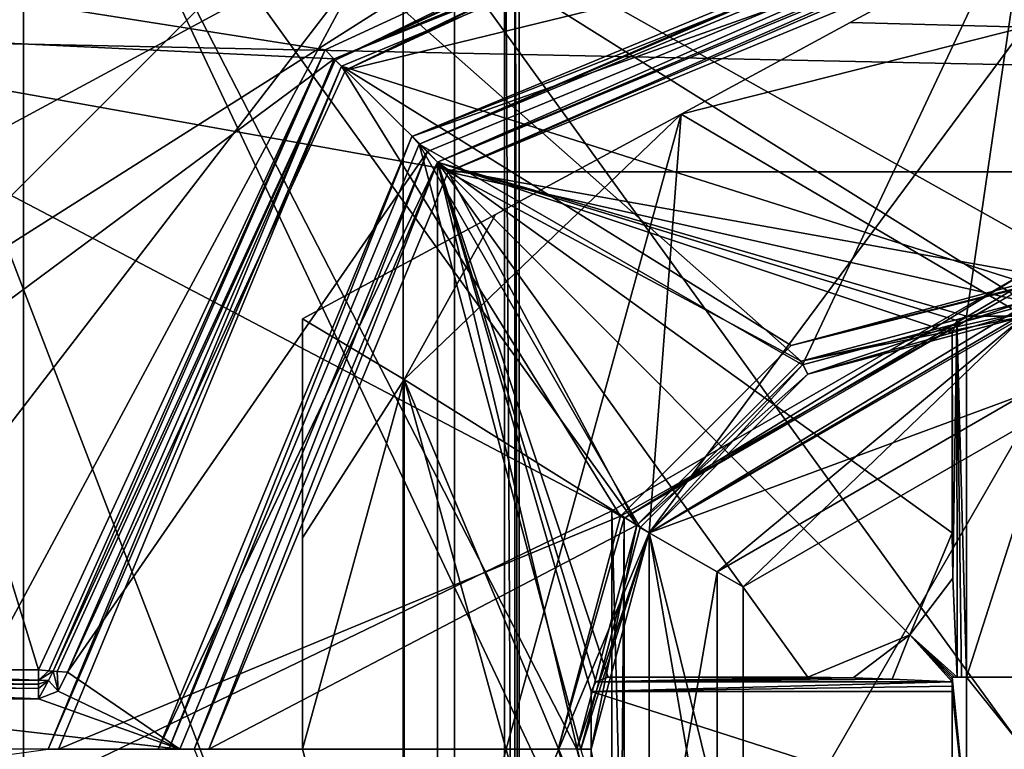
# Model space of a CAD drawing. Extents: x -250 to 250, y -426 to 356.
# Tile 34 of 256: x -6.96 to -0.14, y -259.75 to -254.7. Entities that reach past the tile are written whole.
import ezdxf

# ---------------------------------------------------------------- set-up
doc = ezdxf.new("R2010")
doc.units = 0
doc.header["$LTSCALE"] = 41.718519
for name, color, linetype in [('1630', 7, 'CONTINUOUS'), ('1645', 7, 'CONTINUOUS'), ('2505', 7, 'CONTINUOUS'), ('2509', 7, 'CONTINUOUS'), ('2513', 7, 'CONTINUOUS'), ('3844', 7, 'CONTINUOUS'), ('3848', 7, 'CONTINUOUS'), ('3869', 7, 'CONTINUOUS'), ('3870', 7, 'CONTINUOUS'), ('3872', 7, 'CONTINUOUS'), ('3873', 7, 'CONTINUOUS'), ('3878', 7, 'CONTINUOUS'), ('3892', 7, 'CONTINUOUS'), ('3909', 7, 'CONTINUOUS'), ('3914', 7, 'CONTINUOUS'), ('3926', 7, 'CONTINUOUS'), ('3941', 7, 'CONTINUOUS'), ('3942', 7, 'CONTINUOUS'), ('3943', 7, 'CONTINUOUS'), ('3964', 7, 'CONTINUOUS'), ('3965', 7, 'CONTINUOUS'), ('3966', 7, 'CONTINUOUS'), ('4026', 7, 'CONTINUOUS'), ('4028', 7, 'CONTINUOUS'), ('4030', 7, 'CONTINUOUS'), ('4249', 7, 'CONTINUOUS'), ('4255', 7, 'CONTINUOUS'), ('4261', 7, 'CONTINUOUS'), ('4262', 7, 'CONTINUOUS'), ('4288', 7, 'CONTINUOUS'), ('4290', 7, 'CONTINUOUS'), ('4292', 7, 'CONTINUOUS'), ('4359', 7, 'CONTINUOUS'), ('4360', 7, 'CONTINUOUS'), ('4361', 7, 'CONTINUOUS'), ('4366', 7, 'CONTINUOUS'), ('4369', 7, 'CONTINUOUS'), ('4370', 7, 'CONTINUOUS'), ('4371', 7, 'CONTINUOUS'), ('4372', 7, 'CONTINUOUS'), ('4373', 7, 'CONTINUOUS'), ('4452', 7, 'CONTINUOUS'), ('4455', 7, 'CONTINUOUS'), ('689', 7, 'CONTINUOUS'), ('690', 7, 'CONTINUOUS'), ('691', 7, 'CONTINUOUS'), ('692', 7, 'CONTINUOUS'), ('693', 7, 'CONTINUOUS'), ('695', 7, 'CONTINUOUS'), ('696', 7, 'CONTINUOUS'), ('703', 7, 'CONTINUOUS'), ('704', 7, 'CONTINUOUS'), ('707', 7, 'CONTINUOUS'), ('708', 7, 'CONTINUOUS'), ('719', 7, 'CONTINUOUS'), ('720', 7, 'CONTINUOUS'), ('721', 7, 'CONTINUOUS'), ('725', 7, 'CONTINUOUS'), ('726', 7, 'CONTINUOUS'), ('733', 7, 'CONTINUOUS'), ('734', 7, 'CONTINUOUS'), ('735', 7, 'CONTINUOUS'), ('737', 7, 'CONTINUOUS')]:
    doc.layers.add(name, color=color, linetype=linetype)

msp = doc.modelspace()

# ---------------------------------------------------------------- linework, layer by layer
at = {"layer": '1630', "color": 7, "linetype": 'CONTINUOUS'}
for points in [[(-10.2688, -254.6772, -64.65), (-10.7493, -259.6441, -64.65), (-3.6, -252.5, -64.65), (-10.2688, -254.6772, -64.65)], [(-10.7493, -259.6441, -64.65), (-10.2575, -264.8805, -64.65), (-3.6, -252.5, -64.65), (-10.7493, -259.6441, -64.65)], [(-3.6, -252.5, -64.65), (-10.2575, -264.8805, -64.65), (-3.6, -265.5, -64.65), (-3.6, -252.5, -64.65)]]:
    msp.add_3dface(points, dxfattribs=at)
at = {"layer": '1645', "color": 7, "linetype": 'CONTINUOUS'}
for points in [[(-3.5, -252.5, -68.45), (-3.5, -265.5, -64.75), (-3.5, -265.5, -68.45), (-3.5, -252.5, -68.45)], [(-3.5, -252.5, -68.45), (-3.5, -252.5, -64.75), (-3.5, -265.5, -64.75), (-3.5, -252.5, -68.45)]]:
    msp.add_3dface(points, dxfattribs=at)
at = {"layer": '2505', "color": 7, "linetype": 'CONTINUOUS'}
for points in [[(-3.6, -252.5, -64.65), (-3.5293, -265.5, -64.6793), (-3.5293, -252.5, -64.6793), (-3.6, -252.5, -64.65)], [(-3.6, -252.5, -64.65), (-3.6, -265.5, -64.65), (-3.5293, -265.5, -64.6793), (-3.6, -252.5, -64.65)], [(-3.5293, -265.5, -64.6793), (-3.5, -265.5, -64.75), (-3.5293, -252.5, -64.6793), (-3.5293, -265.5, -64.6793)], [(-3.5, -265.5, -64.75), (-3.5, -252.5, -64.75), (-3.5293, -252.5, -64.6793), (-3.5, -265.5, -64.75)]]:
    msp.add_3dface(points, dxfattribs=at)
at = {"layer": '2509', "color": 7, "linetype": 'CONTINUOUS'}
for points in [[(-6.7898, -251.2913, -68.45), (-3.5, -252.5, -68.45), (-7.6264, -254.7644, -68.45), (-6.7898, -251.2913, -68.45)], [(-3.5, -252.5, -68.45), (-3.5, -265.5, -68.45), (-7.6264, -254.7644, -68.45), (-3.5, -252.5, -68.45)], [(-7.6264, -254.7644, -68.45), (-3.5, -265.5, -68.45), (-7.9589, -259.4981, -68.45), (-7.6264, -254.7644, -68.45)], [(-7.9589, -259.4981, -68.45), (-3.5, -265.5, -68.45), (-7.5324, -263.7783, -68.45), (-7.9589, -259.4981, -68.45)]]:
    msp.add_3dface(points, dxfattribs=at)
at = {"layer": '2513', "color": 7, "linetype": 'CONTINUOUS'}
msp.add_3dface([(-6.7898, -251.2913, -68.45), (-7.6264, -254.7644, -68.45), (-9.3481, -251.2789, -68.55), (-6.7898, -251.2913, -68.45)], dxfattribs=at)
at = {"layer": '3844', "color": 7, "linetype": 'CONTINUOUS'}
for points in [[(-7.7081, -255.7617, 0.35), (-6.9326, -267.1951, 0.35), (-6.9326, -252.3049, 0.35), (-7.7081, -255.7617, 0.35)], [(-6.9326, -252.3049, 0.35), (-6.9326, -267.1951, 0.35), (-2.6837, -261.3013, 0.35), (-6.9326, -252.3049, 0.35)], [(6.9326, -252.3049, 0.35), (-6.9326, -252.3049, 0.35), (1.5461, -257.0632, 0.35), (6.9326, -252.3049, 0.35)], [(0, -256.65, 0.35), (-6.9326, -252.3049, 0.35), (-1.5459, -257.0631, 0.35), (0, -256.65, 0.35)], [(-6.9326, -252.3049, 0.35), (0, -256.65, 0.35), (1.5461, -257.0632, 0.35), (-6.9326, -252.3049, 0.35)], [(-1.5459, -257.0631, 0.35), (-6.9326, -252.3049, 0.35), (-2.6836, -258.1985, 0.35), (-1.5459, -257.0631, 0.35)], [(-2.6836, -258.1985, 0.35), (-6.9326, -252.3049, 0.35), (-3.1, -259.7499, 0.35), (-2.6836, -258.1985, 0.35)], [(-3.1, -259.7499, 0.35), (-6.9326, -252.3049, 0.35), (-2.6837, -261.3013, 0.35), (-3.1, -259.7499, 0.35)], [(-7.9905, -260.4651, 0.35), (-6.9326, -267.1951, 0.35), (-7.7081, -255.7617, 0.35), (-7.9905, -260.4651, 0.35)]]:
    msp.add_3dface(points, dxfattribs=at)
at = {"layer": '3848', "color": 7, "linetype": 'CONTINUOUS'}
for points in [[(-4.8432, -254.9058, -11.15), (-8.3102, -254.3596, -11.15), (-0.55, -252.9221, -11.15), (-4.8432, -254.9058, -11.15)], [(-3.9923, -255.752, -11.15), (0, -254.1, -11.15), (3.9923, -255.752, -11.15), (-3.9923, -255.752, -11.15)], [(-8.8939, -259.2, -11.15), (-8.3102, -254.3596, -11.15), (-6.8279, -259.2, -11.15), (-8.8939, -259.2, -11.15)], [(-6.8279, -259.2, -11.15), (-8.3102, -254.3596, -11.15), (-4.8432, -254.9058, -11.15), (-6.8279, -259.2, -11.15)], [(-5.65, -259.75, -11.15), (-3.9923, -255.752, -11.15), (-2.6837, -258.1987, -11.15), (-5.65, -259.75, -11.15)], [(-2.6837, -258.1987, -11.15), (-3.9923, -255.752, -11.15), (-1.5461, -257.0632, -11.15), (-2.6837, -258.1987, -11.15)], [(-3.9923, -255.752, -11.15), (3.9923, -255.752, -11.15), (0, -256.65, -11.15), (-3.9923, -255.752, -11.15)], [(-3.9923, -255.752, -11.15), (0, -256.65, -11.15), (-1.5461, -257.0632, -11.15), (-3.9923, -255.752, -11.15)], [(-3.1, -259.7501, -11.15), (-5.65, -259.75, -11.15), (-2.6837, -258.1987, -11.15), (-3.1, -259.7501, -11.15)]]:
    msp.add_3dface(points, dxfattribs=at)
at = {"layer": '3869', "color": 7, "linetype": 'CONTINUOUS'}
for points in [[(-1.5, -257.1519, -11.05), (0, -256.75, -11.05), (-1.5, -257.1519, 0.25), (-1.5, -257.1519, -11.05)], [(0, -256.75, -11.05), (0, -256.75, 0.25), (-1.5, -257.1519, 0.25), (0, -256.75, -11.05)], [(-2.5981, -258.25, 0.25), (-1.5, -257.1519, -11.05), (-1.5, -257.1519, 0.25), (-2.5981, -258.25, 0.25)], [(-2.5981, -258.25, -11.05), (-1.5, -257.1519, -11.05), (-2.5981, -258.25, 0.25), (-2.5981, -258.25, -11.05)], [(-3, -259.75, -11.05), (-2.5981, -258.25, -11.05), (-3, -259.75, 0.25), (-3, -259.75, -11.05)], [(-3, -259.75, 0.25), (-2.5981, -258.25, -11.05), (-2.5981, -258.25, 0.25), (-3, -259.75, 0.25)]]:
    msp.add_3dface(points, dxfattribs=at)
at = {"layer": '3870', "color": 7, "linetype": 'CONTINUOUS'}
for points in [[(-4.7018, -255.0473, -15.15), (-0.5339, -253.1215, -15.15), (0, -253.9, -15.15), (-4.7018, -255.0473, -15.15)], [(-0.5339, -253.1215, -15.15), (4.7018, -255.0473, -15.15), (0, -253.9, -15.15), (-0.5339, -253.1215, -15.15)], [(0.5339, -253.1215, -15.15), (4.7018, -255.0473, -15.15), (-0.5339, -253.1215, -15.15), (0.5339, -253.1215, -15.15)], [(-4.7018, -255.0473, -15.15), (0, -253.9, -15.15), (-4.1342, -255.611, -15.15), (-4.7018, -255.0473, -15.15)], [(-6.6285, -259.2161, -15.15), (-4.7018, -255.0473, -15.15), (-4.1342, -255.611, -15.15), (-6.6285, -259.2161, -15.15)], [(-5.85, -259.75, -15.15), (-6.6285, -259.2161, -15.15), (-4.1342, -255.611, -15.15), (-5.85, -259.75, -15.15)], [(-6.692, -259.3468, -15.15), (-6.6285, -259.2161, -15.15), (-5.85, -259.75, -15.15), (-6.692, -259.3468, -15.15)], [(-6.8279, -259.4, -15.15), (-6.692, -259.3468, -15.15), (-5.85, -259.75, -15.15), (-6.8279, -259.4, -15.15)], [(-8.9, -259.75, -15.15), (-8.8975, -259.4, -15.15), (-5.85, -259.75, -15.15), (-8.9, -259.75, -15.15)], [(-8.8975, -259.4, -15.15), (-6.8279, -259.4, -15.15), (-5.85, -259.75, -15.15), (-8.8975, -259.4, -15.15)]]:
    msp.add_3dface(points, dxfattribs=at)
at = {"layer": '3872', "color": 7, "linetype": 'CONTINUOUS'}
for points in [[(0, -254, -15.05), (0, -254, -11.25), (-4.0659, -255.6841, -11.25), (0, -254, -15.05)], [(-4.0659, -255.6841, -15.05), (0, -254, -15.05), (-4.0659, -255.6841, -11.25), (-4.0659, -255.6841, -15.05)], [(-5.75, -259.75, -15.05), (-4.0659, -255.6841, -15.05), (-5.75, -259.75, -11.25), (-5.75, -259.75, -15.05)], [(-5.75, -259.75, -11.25), (-4.0659, -255.6841, -15.05), (-4.0659, -255.6841, -11.25), (-5.75, -259.75, -11.25)]]:
    msp.add_3dface(points, dxfattribs=at)
at = {"layer": '3873', "color": 7, "linetype": 'CONTINUOUS'}
for points in [[(-0.542, -253.0218, -15.05), (-4.773, -254.977, -15.05), (-0.542, -253.0218, -11.25), (-0.542, -253.0218, -15.05)], [(-0.542, -253.0218, -11.25), (-4.773, -254.977, -15.05), (-4.773, -254.977, -11.25), (-0.542, -253.0218, -11.25)], [(-4.773, -254.977, -15.05), (-6.7282, -259.208, -15.05), (-4.773, -254.977, -11.25), (-4.773, -254.977, -15.05)], [(-6.7282, -259.208, -15.05), (-6.7282, -259.208, -11.25), (-4.773, -254.977, -11.25), (-6.7282, -259.208, -15.05)]]:
    msp.add_3dface(points, dxfattribs=at)
at = {"layer": '3878', "color": 7, "linetype": 'CONTINUOUS'}
for points in [[(-5.3304, -247.4195, -6.5036), (-8.3117, -255.4315, -6.5036), (-5.3656, -247.6568, -6.3463), (-5.3304, -247.4195, -6.5036)], [(-7.5616, -251.0366, -6.65), (-8.3117, -255.4315, -6.5036), (-5.3304, -247.4195, -6.5036), (-7.5616, -251.0366, -6.65)], [(-8.3117, -255.4315, -6.5036), (-5.5429, -247.9991, -6.15), (-5.3656, -247.6568, -6.3463), (-8.3117, -255.4315, -6.5036)], [(-7.1948, -251.4966, -6.15), (-5.5429, -247.9991, -6.15), (-8.3117, -255.4315, -6.5036), (-7.1948, -251.4966, -6.15)]]:
    msp.add_3dface(points, dxfattribs=at)
at = {"layer": '3892', "color": 7, "linetype": 'CONTINUOUS'}
for points in [[(-8.3536, -259.7501, 0.2036), (-6.9326, -252.3049, 0.35), (-7.2705, -252.2009, 0.2036), (-8.3536, -259.7501, 0.2036)], [(-7.7081, -255.7617, 0.35), (-6.9326, -252.3049, 0.35), (-8.3536, -259.7501, 0.2036), (-7.7081, -255.7617, 0.35)]]:
    msp.add_3dface(points, dxfattribs=at)
at = {"layer": '3909', "color": 7, "linetype": 'CONTINUOUS'}
for points in [[(0, -256.65, 0.35), (-1.5459, -257.0631, 0.35), (0, -256.7207, 0.3207), (0, -256.65, 0.35)], [(-1.5459, -257.0631, 0.35), (0, -256.75, 0.25), (0, -256.7207, 0.3207), (-1.5459, -257.0631, 0.35)], [(0, -256.75, 0.25), (-1.5459, -257.0631, 0.35), (-1.5, -257.1519, 0.25), (0, -256.75, 0.25)], [(-1.5459, -257.0631, 0.35), (-2.6836, -258.1985, 0.35), (-1.5, -257.1519, 0.25), (-1.5459, -257.0631, 0.35)], [(-2.6836, -258.1985, 0.35), (-2.5981, -258.25, 0.25), (-1.5, -257.1519, 0.25), (-2.6836, -258.1985, 0.35)], [(-2.6836, -258.1985, 0.35), (-3.1, -259.7499, 0.35), (-2.5981, -258.25, 0.25), (-2.6836, -258.1985, 0.35)], [(-3.1, -259.7499, 0.35), (-3, -259.75, 0.25), (-2.5981, -258.25, 0.25), (-3.1, -259.7499, 0.35)], [(-3.1, -259.7499, 0.35), (-2.6837, -261.3013, 0.35), (-3, -259.75, 0.25), (-3.1, -259.7499, 0.35)]]:
    msp.add_3dface(points, dxfattribs=at)
at = {"layer": '3914', "color": 7, "linetype": 'CONTINUOUS'}
for points in [[(-8.8939, -259.3, -15.05), (-8.8939, -259.3, -11.25), (-6.8279, -259.3, -15.05), (-8.8939, -259.3, -15.05)], [(-6.8279, -259.3, -15.05), (-8.8939, -259.3, -11.25), (-6.8279, -259.3, -11.25), (-6.8279, -259.3, -15.05)]]:
    msp.add_3dface(points, dxfattribs=at)
at = {"layer": '3926', "color": 7, "linetype": 'CONTINUOUS'}
for points in [[(-6.7282, -259.208, -11.25), (-6.7282, -259.208, -15.05), (-6.7601, -259.2735, -15.05), (-6.7282, -259.208, -11.25)], [(-6.7282, -259.208, -11.25), (-6.7601, -259.2735, -15.05), (-6.7601, -259.2735, -11.25), (-6.7282, -259.208, -11.25)], [(-6.8279, -259.3, -15.05), (-6.8279, -259.3, -11.25), (-6.7601, -259.2735, -11.25), (-6.8279, -259.3, -15.05)], [(-6.7601, -259.2735, -15.05), (-6.8279, -259.3, -15.05), (-6.7601, -259.2735, -11.25), (-6.7601, -259.2735, -15.05)]]:
    msp.add_3dface(points, dxfattribs=at)
at = {"layer": '3941', "color": 7, "linetype": 'CONTINUOUS'}
for points in [[(-4.7018, -255.0473, -15.15), (-4.773, -254.977, -15.05), (-0.542, -253.0218, -15.05), (-4.7018, -255.0473, -15.15)], [(-4.7018, -255.0473, -15.15), (-0.542, -253.0218, -15.05), (-0.5396, -253.051, -15.1207), (-4.7018, -255.0473, -15.15)], [(-0.5339, -253.1215, -15.15), (-4.7018, -255.0473, -15.15), (-0.5396, -253.051, -15.1207), (-0.5339, -253.1215, -15.15)], [(-6.7282, -259.208, -15.05), (-4.773, -254.977, -15.05), (-6.699, -259.2104, -15.1207), (-6.7282, -259.208, -15.05)], [(-4.773, -254.977, -15.05), (-6.6285, -259.2161, -15.15), (-6.699, -259.2104, -15.1207), (-4.773, -254.977, -15.05)], [(-4.7018, -255.0473, -15.15), (-6.6285, -259.2161, -15.15), (-4.773, -254.977, -15.05), (-4.7018, -255.0473, -15.15)]]:
    msp.add_3dface(points, dxfattribs=at)
at = {"layer": '3942', "color": 7, "linetype": 'CONTINUOUS'}
for points in [[(-6.7282, -259.208, -15.05), (-6.692, -259.3468, -15.15), (-6.7601, -259.2735, -15.05), (-6.7282, -259.208, -15.05)], [(-6.692, -259.3468, -15.15), (-6.7282, -259.208, -15.05), (-6.699, -259.2104, -15.1207), (-6.692, -259.3468, -15.15)], [(-6.6285, -259.2161, -15.15), (-6.692, -259.3468, -15.15), (-6.699, -259.2104, -15.1207), (-6.6285, -259.2161, -15.15)], [(-6.8279, -259.3, -15.05), (-6.7601, -259.2735, -15.05), (-6.8279, -259.3293, -15.1207), (-6.8279, -259.3, -15.05)], [(-6.692, -259.3468, -15.15), (-6.8279, -259.4, -15.15), (-6.7601, -259.2735, -15.05), (-6.692, -259.3468, -15.15)], [(-6.7601, -259.2735, -15.05), (-6.8279, -259.4, -15.15), (-6.8279, -259.3293, -15.1207), (-6.7601, -259.2735, -15.05)]]:
    msp.add_3dface(points, dxfattribs=at)
at = {"layer": '3943', "color": 7, "linetype": 'CONTINUOUS'}
for points in [[(-6.8279, -259.4, -15.15), (-8.8975, -259.4, -15.15), (-8.8945, -259.3147, -15.1021), (-6.8279, -259.4, -15.15)], [(-8.8939, -259.3, -15.05), (-6.8279, -259.3293, -15.1207), (-8.8945, -259.3147, -15.1021), (-8.8939, -259.3, -15.05)], [(-6.8279, -259.3293, -15.1207), (-6.8279, -259.4, -15.15), (-8.8945, -259.3147, -15.1021), (-6.8279, -259.3293, -15.1207)], [(-8.8939, -259.3, -15.05), (-6.8279, -259.3, -15.05), (-6.8279, -259.3293, -15.1207), (-8.8939, -259.3, -15.05)]]:
    msp.add_3dface(points, dxfattribs=at)
at = {"layer": '3964', "color": 7, "linetype": 'CONTINUOUS'}
for points in [[(-8.8939, -259.2, -11.15), (-6.8279, -259.2714, -11.18), (-8.8939, -259.2707, -11.1793), (-8.8939, -259.2, -11.15)], [(-8.8939, -259.2, -11.15), (-6.8279, -259.2, -11.15), (-6.8279, -259.2714, -11.18), (-8.8939, -259.2, -11.15)], [(-6.8279, -259.2714, -11.18), (-6.8279, -259.3, -11.25), (-8.8939, -259.2707, -11.1793), (-6.8279, -259.2714, -11.18)], [(-6.8279, -259.3, -11.25), (-8.8939, -259.3, -11.25), (-8.8939, -259.2707, -11.1793), (-6.8279, -259.3, -11.25)]]:
    msp.add_3dface(points, dxfattribs=at)
at = {"layer": '3965', "color": 7, "linetype": 'CONTINUOUS'}
for points in [[(-6.8279, -259.2, -11.15), (-6.7568, -259.2057, -11.1799), (-6.8279, -259.2714, -11.18), (-6.8279, -259.2, -11.15)], [(-6.7568, -259.2057, -11.1799), (-6.7282, -259.208, -11.25), (-6.8279, -259.2714, -11.18), (-6.7568, -259.2057, -11.1799)], [(-6.7282, -259.208, -11.25), (-6.7601, -259.2735, -11.25), (-6.8279, -259.2714, -11.18), (-6.7282, -259.208, -11.25)], [(-6.7601, -259.2735, -11.25), (-6.8279, -259.3, -11.25), (-6.8279, -259.2714, -11.18), (-6.7601, -259.2735, -11.25)]]:
    msp.add_3dface(points, dxfattribs=at)
at = {"layer": '3966', "color": 7, "linetype": 'CONTINUOUS'}
for points in [[(-4.8432, -254.9058, -11.15), (-0.55, -252.9221, -11.15), (-4.773, -254.977, -11.25), (-4.8432, -254.9058, -11.15)], [(-4.773, -254.977, -11.25), (-0.55, -252.9221, -11.15), (-0.5441, -252.9934, -11.1802), (-4.773, -254.977, -11.25)], [(-0.542, -253.0218, -11.25), (-4.773, -254.977, -11.25), (-0.5441, -252.9934, -11.1802), (-0.542, -253.0218, -11.25)], [(-6.8279, -259.2, -11.15), (-4.8432, -254.9058, -11.15), (-6.7568, -259.2057, -11.1799), (-6.8279, -259.2, -11.15)], [(-4.8432, -254.9058, -11.15), (-6.7282, -259.208, -11.25), (-6.7568, -259.2057, -11.1799), (-4.8432, -254.9058, -11.15)], [(-6.7282, -259.208, -11.25), (-4.8432, -254.9058, -11.15), (-4.773, -254.977, -11.25), (-6.7282, -259.208, -11.25)]]:
    msp.add_3dface(points, dxfattribs=at)
at = {"layer": '4026', "color": 7, "linetype": 'CONTINUOUS'}
for points in [[(-4.1342, -255.611, -15.15), (0, -253.9, -15.15), (-4.0659, -255.6841, -15.05), (-4.1342, -255.611, -15.15)], [(-4.0659, -255.6841, -15.05), (0, -253.9, -15.15), (0, -253.9707, -15.1207), (-4.0659, -255.6841, -15.05)], [(0, -254, -15.05), (-4.0659, -255.6841, -15.05), (0, -253.9707, -15.1207), (0, -254, -15.05)], [(-5.85, -259.75, -15.15), (-4.1342, -255.611, -15.15), (-5.75, -259.75, -15.05), (-5.85, -259.75, -15.15)], [(-4.1342, -255.611, -15.15), (-4.0659, -255.6841, -15.05), (-5.75, -259.75, -15.05), (-4.1342, -255.611, -15.15)]]:
    msp.add_3dface(points, dxfattribs=at)
at = {"layer": '4028', "color": 7, "linetype": 'CONTINUOUS'}
for points in [[(0, -254, -11.25), (-3.9923, -255.752, -11.15), (-4.0659, -255.6841, -11.25), (0, -254, -11.25)], [(-3.9923, -255.752, -11.15), (0, -254, -11.25), (0, -254.0293, -11.1793), (-3.9923, -255.752, -11.15)], [(0, -254.1, -11.15), (-3.9923, -255.752, -11.15), (0, -254.0293, -11.1793), (0, -254.1, -11.15)], [(-5.65, -259.75, -11.15), (-5.75, -259.75, -11.25), (-4.0659, -255.6841, -11.25), (-5.65, -259.75, -11.15)], [(-3.9923, -255.752, -11.15), (-5.65, -259.75, -11.15), (-4.0659, -255.6841, -11.25), (-3.9923, -255.752, -11.15)]]:
    msp.add_3dface(points, dxfattribs=at)
at = {"layer": '4030', "color": 7, "linetype": 'CONTINUOUS'}
for points in [[(-1.5461, -257.0632, -11.15), (0, -256.65, -11.15), (-1.5, -257.1519, -11.05), (-1.5461, -257.0632, -11.15)], [(-1.5, -257.1519, -11.05), (0, -256.65, -11.15), (0, -256.7207, -11.1207), (-1.5, -257.1519, -11.05)], [(0, -256.75, -11.05), (-1.5, -257.1519, -11.05), (0, -256.7207, -11.1207), (0, -256.75, -11.05)], [(-2.6837, -258.1987, -11.15), (-1.5461, -257.0632, -11.15), (-1.5, -257.1519, -11.05), (-2.6837, -258.1987, -11.15)], [(-2.6837, -258.1987, -11.15), (-1.5, -257.1519, -11.05), (-2.5981, -258.25, -11.05), (-2.6837, -258.1987, -11.15)], [(-3.1, -259.7501, -11.15), (-2.6837, -258.1987, -11.15), (-3, -259.75, -11.05), (-3.1, -259.7501, -11.15)], [(-2.6837, -258.1987, -11.15), (-2.5981, -258.25, -11.05), (-3, -259.75, -11.05), (-2.6837, -258.1987, -11.15)]]:
    msp.add_3dface(points, dxfattribs=at)
at = {"layer": '4249', "color": 7, "linetype": 'CONTINUOUS'}
for points in [[(0, -252.9886, 13.35), (-11.7585, -254.6332, 13.35), (-4.7801, -254.9681, 13.35), (0, -252.9886, 13.35)], [(-11.7585, -254.6332, 13.35), (-12.2387, -260.5014, 13.35), (-4.7801, -254.9681, 13.35), (-11.7585, -254.6332, 13.35)], [(-4.7801, -254.9681, 13.35), (-12.2387, -260.5014, 13.35), (-6.7613, -259.75, 13.35), (-4.7801, -254.9681, 13.35)]]:
    msp.add_3dface(points, dxfattribs=at)
at = {"layer": '4255', "color": 7, "linetype": 'CONTINUOUS'}
for points in [[(9.1847, -255.2049, 7.85), (-7.6717, -250.7304, 7.85), (7.3084, -250.0379, 7.85), (9.1847, -255.2049, 7.85)], [(-9.1024, -254.8216, 7.85), (-7.6717, -250.7304, 7.85), (9.1847, -255.2049, 7.85), (-9.1024, -254.8216, 7.85)], [(-9.5903, -261.3494, 7.85), (-9.1024, -254.8216, 7.85), (-2.8569, -258.0984, 7.85), (-9.5903, -261.3494, 7.85)], [(-9.1024, -254.8216, 7.85), (0, -256.45, 7.85), (-2.8569, -258.0984, 7.85), (-9.1024, -254.8216, 7.85)], [(-9.1024, -254.8216, 7.85), (9.1847, -255.2049, 7.85), (0, -256.45, 7.85), (-9.1024, -254.8216, 7.85)], [(-2.8569, -261.4016, 7.85), (-9.5903, -261.3494, 7.85), (-2.8569, -258.0984, 7.85), (-2.8569, -261.4016, 7.85)]]:
    msp.add_3dface(points, dxfattribs=at)
at = {"layer": '4261', "color": 7, "linetype": 'CONTINUOUS'}
for points in [[(0, -256.55, 7.95), (-2.7713, -258.15, 9.7886), (-2.7713, -258.15, 7.95), (0, -256.55, 7.95)], [(0, -256.55, 7.95), (0, -256.55, 9.7886), (-2.7713, -258.15, 9.7886), (0, -256.55, 7.95)], [(-2.7713, -258.15, 7.95), (-2.7713, -261.35, 9.7886), (-2.7713, -261.35, 7.95), (-2.7713, -258.15, 7.95)], [(-2.7713, -258.15, 9.7886), (-2.7713, -261.35, 9.7886), (-2.7713, -258.15, 7.95), (-2.7713, -258.15, 9.7886)]]:
    msp.add_3dface(points, dxfattribs=at)
at = {"layer": '4262', "color": 7, "linetype": 'CONTINUOUS'}
for points in [[(0, -256.5207, 9.8593), (0, -253.0593, 13.3207), (-4.731, -255.019, 13.3207), (0, -256.5207, 9.8593)], [(-4.731, -255.019, 13.3207), (-6.6907, -259.75, 13.3207), (-2.7966, -258.1353, 9.8593), (-4.731, -255.019, 13.3207)], [(-1.6146, -256.9533, 9.8593), (-4.731, -255.019, 13.3207), (-2.7966, -258.1353, 9.8593), (-1.6146, -256.9533, 9.8593)], [(0, -256.5207, 9.8593), (-4.731, -255.019, 13.3207), (-1.6146, -256.9533, 9.8593), (0, -256.5207, 9.8593)], [(-2.7966, -258.1353, 9.8593), (-6.6907, -259.75, 13.3207), (-3.2293, -259.75, 9.8593), (-2.7966, -258.1353, 9.8593)]]:
    msp.add_3dface(points, dxfattribs=at)
at = {"layer": '4288', "color": 7, "linetype": 'CONTINUOUS'}
for points in [[(0, -252.9886, 13.35), (-4.7801, -254.9681, 13.35), (0, -253.0268, 13.3424), (0, -252.9886, 13.35)], [(-4.7801, -254.9681, 13.35), (0, -253.0593, 13.3207), (0, -253.0268, 13.3424), (-4.7801, -254.9681, 13.35)], [(0, -253.0593, 13.3207), (-4.7801, -254.9681, 13.35), (-4.731, -255.019, 13.3207), (0, -253.0593, 13.3207)], [(-4.7801, -254.9681, 13.35), (-6.7613, -259.75, 13.35), (-4.731, -255.019, 13.3207), (-4.7801, -254.9681, 13.35)], [(-6.7613, -259.75, 13.35), (-6.6907, -259.75, 13.3207), (-4.731, -255.019, 13.3207), (-6.7613, -259.75, 13.35)]]:
    msp.add_3dface(points, dxfattribs=at)
at = {"layer": '4290', "color": 7, "linetype": 'CONTINUOUS'}
for points in [[(-2.7713, -258.15, 9.7886), (0, -256.55, 9.7886), (-2.7966, -258.1353, 9.8593), (-2.7713, -258.15, 9.7886)], [(0, -256.55, 9.7886), (-1.6146, -256.9533, 9.8593), (-2.7966, -258.1353, 9.8593), (0, -256.55, 9.7886)], [(0, -256.5207, 9.8593), (-1.6146, -256.9533, 9.8593), (0, -256.5424, 9.8268), (0, -256.5207, 9.8593)], [(-1.6146, -256.9533, 9.8593), (0, -256.55, 9.7886), (0, -256.5424, 9.8268), (-1.6146, -256.9533, 9.8593)], [(-2.7713, -258.15, 9.7886), (-2.7966, -258.1353, 9.8593), (-3.2293, -259.75, 9.8593), (-2.7713, -258.15, 9.7886)], [(-2.7713, -258.15, 9.7886), (-3.2293, -259.75, 9.8593), (-2.7966, -261.3647, 9.8593), (-2.7713, -258.15, 9.7886)], [(-2.7713, -261.35, 9.7886), (-2.7713, -258.15, 9.7886), (-2.7966, -261.3647, 9.8593), (-2.7713, -261.35, 9.7886)]]:
    msp.add_3dface(points, dxfattribs=at)
at = {"layer": '4292', "color": 7, "linetype": 'CONTINUOUS'}
for points in [[(-2.8569, -258.0984, 7.85), (0, -256.45, 7.85), (-2.7713, -258.15, 7.95), (-2.8569, -258.0984, 7.85)], [(-2.7713, -258.15, 7.95), (0, -256.45, 7.85), (0, -256.5207, 7.8793), (-2.7713, -258.15, 7.95)], [(0, -256.55, 7.95), (-2.7713, -258.15, 7.95), (0, -256.5207, 7.8793), (0, -256.55, 7.95)], [(-2.8569, -261.4016, 7.85), (-2.8569, -258.0984, 7.85), (-2.7713, -261.35, 7.95), (-2.8569, -261.4016, 7.85)], [(-2.8569, -258.0984, 7.85), (-2.7713, -258.15, 7.95), (-2.7713, -261.35, 7.95), (-2.8569, -258.0984, 7.85)]]:
    msp.add_3dface(points, dxfattribs=at)
at = {"layer": '4359', "color": 7, "linetype": 'CONTINUOUS'}
for points in [[(0, -254.75, -15.15), (0, -256.75, -15.15), (-2.5981, -258.2501, -15.15), (0, -254.75, -15.15)], [(-2.3783, -255.3519, -15.15), (0, -254.75, -15.15), (-2.5981, -258.2501, -15.15), (-2.3783, -255.3519, -15.15)], [(-4.2948, -262.3101, -15.15), (-2.3783, -255.3519, -15.15), (-2.5981, -258.2501, -15.15), (-4.2948, -262.3101, -15.15)], [(-2.3783, -255.3519, -15.15), (-4.2948, -262.3101, -15.15), (-4.2948, -257.1899, -15.15), (-2.3783, -255.3519, -15.15)], [(-4.2948, -262.3101, -15.15), (-5, -259.75, -15.15), (-4.2948, -257.1899, -15.15), (-4.2948, -262.3101, -15.15)], [(-2.5981, -261.2499, -15.15), (-4.2948, -262.3101, -15.15), (-2.5981, -258.2501, -15.15), (-2.5981, -261.2499, -15.15)]]:
    msp.add_3dface(points, dxfattribs=at)
at = {"layer": '4360', "color": 7, "linetype": 'CONTINUOUS'}
for points in [[(0, -254.75, -11.15), (-2.3783, -255.3519, -11.15), (0, -256.75, -11.15), (0, -254.75, -11.15)], [(-2.3783, -255.3519, -11.15), (-4.2948, -257.1899, -11.15), (-2.5981, -258.2501, -11.15), (-2.3783, -255.3519, -11.15)], [(0, -256.75, -11.15), (-2.3783, -255.3519, -11.15), (-2.5981, -258.2501, -11.15), (0, -256.75, -11.15)], [(-4.2948, -257.1899, -11.15), (-5, -259.75, -11.15), (-4.2948, -262.3101, -11.15), (-4.2948, -257.1899, -11.15)], [(-2.3783, -264.1481, -11.15), (-4.2948, -257.1899, -11.15), (-4.2948, -262.3101, -11.15), (-2.3783, -264.1481, -11.15)], [(-4.2948, -257.1899, -11.15), (-2.3783, -264.1481, -11.15), (-2.5981, -261.2499, -11.15), (-4.2948, -257.1899, -11.15)], [(-2.5981, -258.2501, -11.15), (-4.2948, -257.1899, -11.15), (-2.5981, -261.2499, -11.15), (-2.5981, -258.2501, -11.15)]]:
    msp.add_3dface(points, dxfattribs=at)
at = {"layer": '4361', "color": 7, "linetype": 'CONTINUOUS'}
for points in [[(-5, -256.7696, -14.676), (-5, -258.285, -15.0287), (-5, -256.7696, -11.624), (-5, -256.7696, -14.676)], [(-5, -256.7696, -11.624), (-5, -258.285, -15.0287), (-5, -258.285, -11.2713), (-5, -256.7696, -11.624)], [(-5, -258.285, -15.0287), (-5, -259.75, -15.15), (-5, -258.285, -11.2713), (-5, -258.285, -15.0287)], [(-5, -259.75, -15.15), (-5, -259.75, -11.15), (-5, -258.285, -11.2713), (-5, -259.75, -15.15)]]:
    msp.add_3dface(points, dxfattribs=at)
at = {"layer": '4366', "color": 7, "linetype": 'CONTINUOUS'}
for points in [[(-1.2065, -254.7182, -11.2507), (0, -254.0658, -11.545), (-1.2065, -254.7182, -15.0493), (-1.2065, -254.7182, -11.2507)], [(0, -254.0658, -11.545), (0, -254.0658, -14.755), (-1.2065, -254.7182, -15.0493), (0, -254.0658, -11.545)], [(-2.3783, -255.3519, -15.15), (-2.3783, -255.3519, -11.15), (-1.2065, -254.7182, -11.2507), (-2.3783, -255.3519, -15.15)], [(-2.3783, -255.3519, -15.15), (-1.2065, -254.7182, -11.2507), (-1.2065, -254.7182, -15.0493), (-2.3783, -255.3519, -15.15)], [(-2.3783, -255.3519, -11.15), (-2.3783, -255.3519, -15.15), (-3.6626, -256.0463, -15.0295), (-2.3783, -255.3519, -11.15)], [(-3.6626, -256.0463, -11.2705), (-2.3783, -255.3519, -11.15), (-3.6626, -256.0463, -15.0295), (-3.6626, -256.0463, -11.2705)], [(-5, -256.7696, -14.676), (-5, -256.7696, -11.624), (-3.6626, -256.0463, -11.2705), (-5, -256.7696, -14.676)], [(-5, -256.7696, -14.676), (-3.6626, -256.0463, -11.2705), (-3.6626, -256.0463, -15.0295), (-5, -256.7696, -14.676)]]:
    msp.add_3dface(points, dxfattribs=at)
at = {"layer": '4369', "color": 7, "linetype": 'CONTINUOUS'}
for points in [[(0, -254.75, -11.15), (0, -254.0658, -11.545), (-1.2065, -254.7182, -11.2507), (0, -254.75, -11.15)], [(-2.3783, -255.3519, -11.15), (0, -254.75, -11.15), (-1.2065, -254.7182, -11.2507), (-2.3783, -255.3519, -11.15)], [(-4.2948, -257.1899, -11.15), (-2.3783, -255.3519, -11.15), (-3.6626, -256.0463, -11.2705), (-4.2948, -257.1899, -11.15)], [(-5, -256.7696, -11.624), (-4.2948, -257.1899, -11.15), (-3.6626, -256.0463, -11.2705), (-5, -256.7696, -11.624)], [(-4.2948, -257.1899, -11.15), (-5, -256.7696, -11.624), (-5, -258.285, -11.2713), (-4.2948, -257.1899, -11.15)], [(-5, -259.75, -11.15), (-4.2948, -257.1899, -11.15), (-5, -258.285, -11.2713), (-5, -259.75, -11.15)]]:
    msp.add_3dface(points, dxfattribs=at)
at = {"layer": '4370', "color": 7, "linetype": 'CONTINUOUS'}
for points in [[(0, -254.0658, -14.755), (0, -254.75, -15.15), (-1.2065, -254.7182, -15.0493), (0, -254.0658, -14.755)], [(0, -254.75, -15.15), (-2.3783, -255.3519, -15.15), (-1.2065, -254.7182, -15.0493), (0, -254.75, -15.15)], [(-2.3783, -255.3519, -15.15), (-4.2948, -257.1899, -15.15), (-3.6626, -256.0463, -15.0295), (-2.3783, -255.3519, -15.15)], [(-4.2948, -257.1899, -15.15), (-5, -256.7696, -14.676), (-3.6626, -256.0463, -15.0295), (-4.2948, -257.1899, -15.15)], [(-4.2948, -257.1899, -15.15), (-5, -258.285, -15.0287), (-5, -256.7696, -14.676), (-4.2948, -257.1899, -15.15)], [(-4.2948, -257.1899, -15.15), (-5, -259.75, -15.15), (-5, -258.285, -15.0287), (-4.2948, -257.1899, -15.15)]]:
    msp.add_3dface(points, dxfattribs=at)
at = {"layer": '4371', "color": 7, "linetype": 'CONTINUOUS'}
for points in [[(-2.5981, -258.2501, -15.15), (0, -256.75, -15.15), (-2.1291, -258.5208, -14.6085), (-2.5981, -258.2501, -15.15)], [(-2.1291, -258.5208, -14.6085), (0, -256.75, -15.15), (0, -257.2915, -14.6085), (-2.1291, -258.5208, -14.6085)], [(-2.5981, -261.2499, -15.15), (-2.5981, -258.2501, -15.15), (-2.1291, -260.9792, -14.6085), (-2.5981, -261.2499, -15.15)], [(-2.1291, -260.9792, -14.6085), (-2.5981, -258.2501, -15.15), (-2.1291, -258.5208, -14.6085), (-2.1291, -260.9792, -14.6085)]]:
    msp.add_3dface(points, dxfattribs=at)
at = {"layer": '4372', "color": 7, "linetype": 'CONTINUOUS'}
for points in [[(-2.1291, -258.5208, -11.6915), (0, -257.2915, -14.6085), (0, -257.2915, -11.6915), (-2.1291, -258.5208, -11.6915)], [(-2.1291, -258.5208, -14.6085), (0, -257.2915, -14.6085), (-2.1291, -258.5208, -11.6915), (-2.1291, -258.5208, -14.6085)], [(-2.1291, -260.9792, -14.6085), (-2.1291, -258.5208, -14.6085), (-2.1291, -260.9792, -11.6915), (-2.1291, -260.9792, -14.6085)], [(-2.1291, -260.9792, -11.6915), (-2.1291, -258.5208, -14.6085), (-2.1291, -258.5208, -11.6915), (-2.1291, -260.9792, -11.6915)]]:
    msp.add_3dface(points, dxfattribs=at)
at = {"layer": '4373', "color": 7, "linetype": 'CONTINUOUS'}
for points in [[(0, -256.75, -11.15), (-2.5981, -258.2501, -11.15), (0, -257.2915, -11.6915), (0, -256.75, -11.15)], [(-2.5981, -258.2501, -11.15), (-2.1291, -258.5208, -11.6915), (0, -257.2915, -11.6915), (-2.5981, -258.2501, -11.15)], [(-2.5981, -258.2501, -11.15), (-2.5981, -261.2499, -11.15), (-2.1291, -258.5208, -11.6915), (-2.5981, -258.2501, -11.15)], [(-2.5981, -261.2499, -11.15), (-2.1291, -260.9792, -11.6915), (-2.1291, -258.5208, -11.6915), (-2.5981, -261.2499, -11.15)]]:
    msp.add_3dface(points, dxfattribs=at)
at = {"layer": '4452', "color": 7, "linetype": 'CONTINUOUS'}
for points in [[(-12.3344, -258.2907, 14.5729), (-4.3036, -253.9555, 17.1417), (-11.6302, -253.4927, 14.5685), (-12.3344, -258.2907, 14.5729)], [(-12.0354, -264.0096, 14.5712), (-4.3036, -253.9555, 17.1417), (-12.3344, -258.2907, 14.5729), (-12.0354, -264.0096, 14.5712)], [(-4.3036, -265.538, 17.1425), (-4.3036, -253.9555, 17.1417), (-12.0354, -264.0096, 14.5712), (-4.3036, -265.538, 17.1425)], [(-4.3036, -265.538, 17.1425), (4.2955, -253.9604, 17.1437), (-4.3036, -253.9555, 17.1417), (-4.3036, -265.538, 17.1425)], [(4.2955, -265.5476, 17.1428), (4.2955, -253.9604, 17.1437), (-4.3036, -265.538, 17.1425), (4.2955, -265.5476, 17.1428)]]:
    msp.add_3dface(points, dxfattribs=at)
at = {"layer": '4455', "color": 7, "linetype": 'CONTINUOUS'}
for points in [[(-10.6773, -253.7341, 13.9586), (-3.9479, -254.2988, 16.2209), (-11.3841, -259.012, 13.9724), (-10.6773, -253.7341, 13.9586)], [(-3.9479, -254.2988, 16.2209), (-3.9479, -265.2095, 16.2199), (-11.3841, -259.012, 13.9724), (-3.9479, -254.2988, 16.2209)], [(3.9408, -254.2714, 16.219), (3.9408, -265.2057, 16.2215), (-3.9479, -254.2988, 16.2209), (3.9408, -254.2714, 16.219)], [(-3.9479, -254.2988, 16.2209), (3.9408, -265.2057, 16.2215), (-3.9479, -265.2095, 16.2199), (-3.9479, -254.2988, 16.2209)], [(-11.3841, -259.012, 13.9724), (-3.9479, -265.2095, 16.2199), (-10.9994, -264.2365, 13.9663), (-11.3841, -259.012, 13.9724)]]:
    msp.add_3dface(points, dxfattribs=at)
at = {"layer": '689', "color": 7, "linetype": 'CONTINUOUS'}
for points in [[(-1.9485, -258.625, -21.87), (0, -257.5, -21.87), (-1.9485, -260.875, -21.87), (-1.9485, -258.625, -21.87)], [(-1.9485, -260.875, -21.87), (0, -257.5, -21.87), (0, -262, -21.87), (-1.9485, -260.875, -21.87)]]:
    msp.add_3dface(points, dxfattribs=at)
at = {"layer": '690', "color": 7, "linetype": 'CONTINUOUS'}
for points in [[(-4.2426, -255.5074, 12.88), (0, -253.75, 12.88), (-4.2426, -255.5074, 12.7336), (-4.2426, -255.5074, 12.88)], [(0, -253.75, 12.88), (0, -253.75, 12.7336), (-4.2426, -255.5074, 12.7336), (0, -253.75, 12.88)], [(-6, -259.75, 12.7336), (-4.2426, -255.5074, 12.88), (-4.2426, -255.5074, 12.7336), (-6, -259.75, 12.7336)], [(-6, -259.75, 12.88), (-4.2426, -255.5074, 12.88), (-6, -259.75, 12.7336), (-6, -259.75, 12.88)]]:
    msp.add_3dface(points, dxfattribs=at)
at = {"layer": '691', "color": 7, "linetype": 'CONTINUOUS'}
for points in [[(0, -253.8232, 12.5568), (-1.5366, -257.0885, 9.7032), (-4.1909, -255.5591, 12.5568), (0, -253.8232, 12.5568)], [(0, -253.8232, 12.5568), (0, -256.6768, 9.7032), (-1.5366, -257.0885, 9.7032), (0, -253.8232, 12.5568)], [(-4.1909, -255.5591, 12.5568), (-3.0732, -259.75, 9.7032), (-5.9268, -259.75, 12.5568), (-4.1909, -255.5591, 12.5568)], [(-2.6615, -258.2134, 9.7032), (-3.0732, -259.75, 9.7032), (-4.1909, -255.5591, 12.5568), (-2.6615, -258.2134, 9.7032)], [(-1.5366, -257.0885, 9.7032), (-2.6615, -258.2134, 9.7032), (-4.1909, -255.5591, 12.5568), (-1.5366, -257.0885, 9.7032)]]:
    msp.add_3dface(points, dxfattribs=at)
at = {"layer": '692', "color": 7, "linetype": 'CONTINUOUS'}
for points in [[(-2.5981, -258.25, 9.5264), (0, -256.75, 9.5264), (-2.5981, -258.25, -21.12), (-2.5981, -258.25, 9.5264)], [(0, -256.75, 9.5264), (0, -256.75, -21.12), (-2.5981, -258.25, -21.12), (0, -256.75, 9.5264)], [(-2.5981, -261.25, -21.12), (-2.5981, -258.25, 9.5264), (-2.5981, -258.25, -21.12), (-2.5981, -261.25, -21.12)], [(-2.5981, -261.25, 9.5264), (-2.5981, -258.25, 9.5264), (-2.5981, -261.25, -21.12), (-2.5981, -261.25, 9.5264)]]:
    msp.add_3dface(points, dxfattribs=at)
at = {"layer": '693', "color": 7, "linetype": 'CONTINUOUS'}
msp.add_3dface([(-0.5, -256.8679, 13.13), (-0.5, -258.25, 13.13), (-0.5, -258.25, 10.9187), (-0.5, -256.8679, 13.13)], dxfattribs=at)
at = {"layer": '695', "color": 7, "linetype": 'CONTINUOUS'}
for points in [[(0.4, -259.25, 9.13), (0.4, -256.75, 13.13), (-0.4, -259.25, 9.13), (0.4, -259.25, 9.13)], [(0.4, -256.75, 13.13), (-0.4, -256.75, 13.13), (-0.4, -259.25, 9.13), (0.4, -256.75, 13.13)]]:
    msp.add_3dface(points, dxfattribs=at)
at = {"layer": '696', "color": 7, "linetype": 'CONTINUOUS'}
for points in [[(-0.4, -260.25, 9.13), (-0.4, -259.25, 9.13), (-0.5, -259.25, 9.13), (-0.4, -260.25, 9.13)], [(-0.5, -259.35, 9.13), (-0.4, -260.25, 9.13), (-0.5, -259.25, 9.13), (-0.5, -259.35, 9.13)], [(0.4, -259.25, 9.13), (-0.4, -259.25, 9.13), (0.4, -260.25, 9.13), (0.4, -259.25, 9.13)], [(0.4, -260.25, 9.13), (-0.4, -259.25, 9.13), (-0.4, -260.25, 9.13), (0.4, -260.25, 9.13)], [(-0.5, -260.15, 9.13), (-0.4, -260.25, 9.13), (-0.5, -259.35, 9.13), (-0.5, -260.15, 9.13)]]:
    msp.add_3dface(points, dxfattribs=at)
at = {"layer": '703', "color": 7, "linetype": 'CONTINUOUS'}
msp.add_3dface([(-1.5, -259.25, 13.13), (-2.8821, -259.25, 13.13), (-1.5, -259.25, 10.9187), (-1.5, -259.25, 13.13)], dxfattribs=at)
at = {"layer": '704', "color": 7, "linetype": 'CONTINUOUS'}
for points in [[(-3, -259.35, 13.13), (-3, -260.15, 13.13), (-0.5, -260.15, 9.13), (-3, -259.35, 13.13)], [(-3, -259.35, 13.13), (-0.5, -260.15, 9.13), (-0.5, -259.35, 9.13), (-3, -259.35, 13.13)]]:
    msp.add_3dface(points, dxfattribs=at)
at = {"layer": '707', "color": 7, "linetype": 'CONTINUOUS'}
for points in [[(-2.9689, -259.2823, 13.13), (-3, -259.35, 13.13), (-0.5, -259.2834, 9.1779), (-2.9689, -259.2823, 13.13)], [(-0.5, -259.2834, 9.1779), (-3, -259.35, 13.13), (-0.5, -259.3132, 9.1433), (-0.5, -259.2834, 9.1779)], [(-1.5, -259.25, 10.9187), (-2.9689, -259.2823, 13.13), (-1.1852, -259.2549, 10.3569), (-1.5, -259.25, 10.9187)], [(-2.8821, -259.25, 13.13), (-2.9689, -259.2823, 13.13), (-1.5, -259.25, 10.9187), (-2.8821, -259.25, 13.13)], [(-1.1852, -259.2549, 10.3569), (-2.9689, -259.2823, 13.13), (-0.9151, -259.2639, 9.8868), (-1.1852, -259.2549, 10.3569)], [(-0.9151, -259.2639, 9.8868), (-2.9689, -259.2823, 13.13), (-0.5, -259.2834, 9.1779), (-0.9151, -259.2639, 9.8868)], [(-3, -259.35, 13.13), (-0.5, -259.35, 9.13), (-0.5, -259.3132, 9.1433), (-3, -259.35, 13.13)]]:
    msp.add_3dface(points, dxfattribs=at)
at = {"layer": '708', "color": 7, "linetype": 'CONTINUOUS'}
for points in [[(-0.4, -256.75, 13.13), (-0.4677, -256.7811, 13.13), (-0.4, -259.25, 9.13), (-0.4, -256.75, 13.13)], [(-0.4677, -256.7811, 13.13), (-0.5, -256.8679, 13.13), (-0.4951, -258.5648, 10.3569), (-0.4677, -256.7811, 13.13)], [(-0.4666, -259.25, 9.1779), (-0.4677, -256.7811, 13.13), (-0.4951, -258.5648, 10.3569), (-0.4666, -259.25, 9.1779)], [(-0.4368, -259.25, 9.1433), (-0.4677, -256.7811, 13.13), (-0.4666, -259.25, 9.1779), (-0.4368, -259.25, 9.1433)], [(-0.4, -259.25, 9.13), (-0.4677, -256.7811, 13.13), (-0.4368, -259.25, 9.1433), (-0.4, -259.25, 9.13)], [(-0.5, -256.8679, 13.13), (-0.5, -258.25, 10.9187), (-0.4951, -258.5648, 10.3569), (-0.5, -256.8679, 13.13)]]:
    msp.add_3dface(points, dxfattribs=at)
at = {"layer": '719', "color": 7, "linetype": 'CONTINUOUS'}
for points in [[(-0.5, -258.25, 13.13), (-0.7929, -258.9571, 13.13), (-0.5, -258.25, 10.9187), (-0.5, -258.25, 13.13)], [(-0.5, -258.25, 10.9187), (-0.7929, -258.9571, 13.13), (-0.7929, -258.9571, 10.9187), (-0.5, -258.25, 10.9187)], [(-1.5, -259.25, 13.13), (-1.5, -259.25, 10.9187), (-0.7929, -258.9571, 10.9187), (-1.5, -259.25, 13.13)], [(-0.7929, -258.9571, 13.13), (-1.5, -259.25, 13.13), (-0.7929, -258.9571, 10.9187), (-0.7929, -258.9571, 13.13)]]:
    msp.add_3dface(points, dxfattribs=at)
at = {"layer": '720', "color": 7, "linetype": 'CONTINUOUS'}
for points in [[(-0.4951, -258.5648, 10.3569), (-0.5, -258.25, 10.9187), (-0.7929, -258.9571, 10.9187), (-0.4951, -258.5648, 10.3569)], [(-0.4666, -259.25, 9.1779), (-0.4951, -258.5648, 10.3569), (-0.7929, -258.9571, 10.9187), (-0.4666, -259.25, 9.1779)], [(-1.5, -259.25, 10.9187), (-1.1852, -259.2549, 10.3569), (-0.7929, -258.9571, 10.9187), (-1.5, -259.25, 10.9187)], [(-1.1852, -259.2549, 10.3569), (-0.9151, -259.2639, 9.8868), (-0.7929, -258.9571, 10.9187), (-1.1852, -259.2549, 10.3569)], [(-0.9151, -259.2639, 9.8868), (-0.5, -259.2834, 9.1779), (-0.7929, -258.9571, 10.9187), (-0.9151, -259.2639, 9.8868)], [(-0.5, -259.2834, 9.1779), (-0.5, -259.2667, 9.2061), (-0.7929, -258.9571, 10.9187), (-0.5, -259.2834, 9.1779)], [(-0.5, -259.2667, 9.2061), (-0.5, -259.25, 9.2342), (-0.7929, -258.9571, 10.9187), (-0.5, -259.2667, 9.2061)], [(-0.5, -259.25, 9.2342), (-0.4833, -259.25, 9.2061), (-0.7929, -258.9571, 10.9187), (-0.5, -259.25, 9.2342)], [(-0.4833, -259.25, 9.2061), (-0.4666, -259.25, 9.1779), (-0.7929, -258.9571, 10.9187), (-0.4833, -259.25, 9.2061)]]:
    msp.add_3dface(points, dxfattribs=at)
at = {"layer": '721', "color": 7, "linetype": 'CONTINUOUS'}
for points in [[(0, -256.75, -21.12), (-1.9485, -258.625, -21.87), (-2.5981, -258.25, -21.12), (0, -256.75, -21.12)], [(0, -256.75, -21.12), (0, -257.5, -21.87), (-1.9485, -258.625, -21.87), (0, -256.75, -21.12)], [(-1.9485, -258.625, -21.87), (-1.9485, -260.875, -21.87), (-2.5981, -258.25, -21.12), (-1.9485, -258.625, -21.87)], [(-1.9485, -260.875, -21.87), (-2.5981, -261.25, -21.12), (-2.5981, -258.25, -21.12), (-1.9485, -260.875, -21.87)]]:
    msp.add_3dface(points, dxfattribs=at)
at = {"layer": '725', "color": 7, "linetype": 'CONTINUOUS'}
for points in [[(-0.4, -256.75, 13.13), (0, -254, 13.13), (-4.0655, -255.6838, 13.13), (-0.4, -256.75, 13.13)], [(-0.4, -256.75, 13.13), (0.4, -256.75, 13.13), (0, -254, 13.13), (-0.4, -256.75, 13.13)], [(-5.7499, -259.75, 13.13), (-4.0655, -263.8162, 13.13), (-4.0655, -255.6838, 13.13), (-5.7499, -259.75, 13.13)], [(-0.4677, -256.7811, 13.13), (-0.4, -256.75, 13.13), (-4.0655, -255.6838, 13.13), (-0.4677, -256.7811, 13.13)], [(-0.5, -258.25, 13.13), (-0.5, -256.8679, 13.13), (-4.0655, -255.6838, 13.13), (-0.5, -258.25, 13.13)], [(-4.0655, -263.8162, 13.13), (-3, -260.15, 13.13), (-4.0655, -255.6838, 13.13), (-4.0655, -263.8162, 13.13)], [(-1.5, -259.25, 13.13), (-0.7929, -258.9571, 13.13), (-4.0655, -255.6838, 13.13), (-1.5, -259.25, 13.13)], [(-3, -260.15, 13.13), (-3, -259.35, 13.13), (-4.0655, -255.6838, 13.13), (-3, -260.15, 13.13)], [(-0.7929, -258.9571, 13.13), (-0.5, -258.25, 13.13), (-4.0655, -255.6838, 13.13), (-0.7929, -258.9571, 13.13)], [(-2.8821, -259.25, 13.13), (-1.5, -259.25, 13.13), (-4.0655, -255.6838, 13.13), (-2.8821, -259.25, 13.13)], [(-0.5, -256.8679, 13.13), (-0.4677, -256.7811, 13.13), (-4.0655, -255.6838, 13.13), (-0.5, -256.8679, 13.13)], [(-2.9689, -259.2823, 13.13), (-2.8821, -259.25, 13.13), (-4.0655, -255.6838, 13.13), (-2.9689, -259.2823, 13.13)], [(-3, -259.35, 13.13), (-2.9689, -259.2823, 13.13), (-4.0655, -255.6838, 13.13), (-3, -259.35, 13.13)]]:
    msp.add_3dface(points, dxfattribs=at)
at = {"layer": '726', "color": 7, "linetype": 'CONTINUOUS'}
for points in [[(-0.5, -259.25, 9.13), (-0.4666, -259.25, 9.1779), (-0.4833, -259.25, 9.2061), (-0.5, -259.25, 9.13)], [(-0.5, -259.25, 9.2342), (-0.5, -259.25, 9.13), (-0.4833, -259.25, 9.2061), (-0.5, -259.25, 9.2342)], [(-0.5, -259.25, 9.13), (-0.4, -259.25, 9.13), (-0.4368, -259.25, 9.1433), (-0.5, -259.25, 9.13)], [(-0.5, -259.25, 9.13), (-0.4368, -259.25, 9.1433), (-0.4666, -259.25, 9.1779), (-0.5, -259.25, 9.13)]]:
    msp.add_3dface(points, dxfattribs=at)
at = {"layer": '733', "color": 7, "linetype": 'CONTINUOUS'}
for points in [[(-0.5, -259.25, 9.13), (-0.5, -259.2834, 9.1779), (-0.5, -259.3132, 9.1433), (-0.5, -259.25, 9.13)], [(-0.5, -259.2834, 9.1779), (-0.5, -259.25, 9.13), (-0.5, -259.2667, 9.2061), (-0.5, -259.2834, 9.1779)], [(-0.5, -259.35, 9.13), (-0.5, -259.25, 9.13), (-0.5, -259.3132, 9.1433), (-0.5, -259.35, 9.13)], [(-0.5, -259.25, 9.2342), (-0.5, -259.2667, 9.2061), (-0.5, -259.25, 9.13), (-0.5, -259.25, 9.2342)]]:
    msp.add_3dface(points, dxfattribs=at)
at = {"layer": '734', "color": 7, "linetype": 'CONTINUOUS'}
for points in [[(0, -253.75, 12.7336), (-4.1909, -255.5591, 12.5568), (-4.2426, -255.5074, 12.7336), (0, -253.75, 12.7336)], [(-4.1909, -255.5591, 12.5568), (0, -253.75, 12.7336), (0, -253.769, 12.6379), (-4.1909, -255.5591, 12.5568)], [(0, -253.8232, 12.5568), (-4.1909, -255.5591, 12.5568), (0, -253.769, 12.6379), (0, -253.8232, 12.5568)], [(-5.9268, -259.75, 12.5568), (-6, -259.75, 12.7336), (-4.2426, -255.5074, 12.7336), (-5.9268, -259.75, 12.5568)], [(-4.1909, -255.5591, 12.5568), (-5.9268, -259.75, 12.5568), (-4.2426, -255.5074, 12.7336), (-4.1909, -255.5591, 12.5568)]]:
    msp.add_3dface(points, dxfattribs=at)
at = {"layer": '735', "color": 7, "linetype": 'CONTINUOUS'}
for points in [[(0, -253.75, 12.88), (-4.2426, -255.5074, 12.88), (0, -253.8232, 13.0568), (0, -253.75, 12.88)], [(-4.2426, -255.5074, 12.88), (0, -254, 13.13), (0, -253.8232, 13.0568), (-4.2426, -255.5074, 12.88)], [(-4.0655, -255.6838, 13.13), (0, -254, 13.13), (-4.2426, -255.5074, 12.88), (-4.0655, -255.6838, 13.13)], [(-4.0655, -255.6838, 13.13), (-4.2426, -255.5074, 12.88), (-6, -259.75, 12.88), (-4.0655, -255.6838, 13.13)], [(-5.7499, -259.75, 13.13), (-4.0655, -255.6838, 13.13), (-6, -259.75, 12.88), (-5.7499, -259.75, 13.13)]]:
    msp.add_3dface(points, dxfattribs=at)
at = {"layer": '737', "color": 7, "linetype": 'CONTINUOUS'}
for points in [[(-1.5366, -257.0885, 9.7032), (0, -256.6768, 9.7032), (-2.5981, -258.25, 9.5264), (-1.5366, -257.0885, 9.7032)], [(-2.5981, -258.25, 9.5264), (0, -256.6768, 9.7032), (0, -256.731, 9.6221), (-2.5981, -258.25, 9.5264)], [(0, -256.75, 9.5264), (-2.5981, -258.25, 9.5264), (0, -256.731, 9.6221), (0, -256.75, 9.5264)], [(-2.6615, -258.2134, 9.7032), (-1.5366, -257.0885, 9.7032), (-2.5981, -258.25, 9.5264), (-2.6615, -258.2134, 9.7032)], [(-3.0732, -259.75, 9.7032), (-2.6615, -258.2134, 9.7032), (-2.5981, -258.25, 9.5264), (-3.0732, -259.75, 9.7032)], [(-3.0732, -259.75, 9.7032), (-2.5981, -258.25, 9.5264), (-2.5981, -261.25, 9.5264), (-3.0732, -259.75, 9.7032)]]:
    msp.add_3dface(points, dxfattribs=at)

doc.saveas('drawing.dxf')
